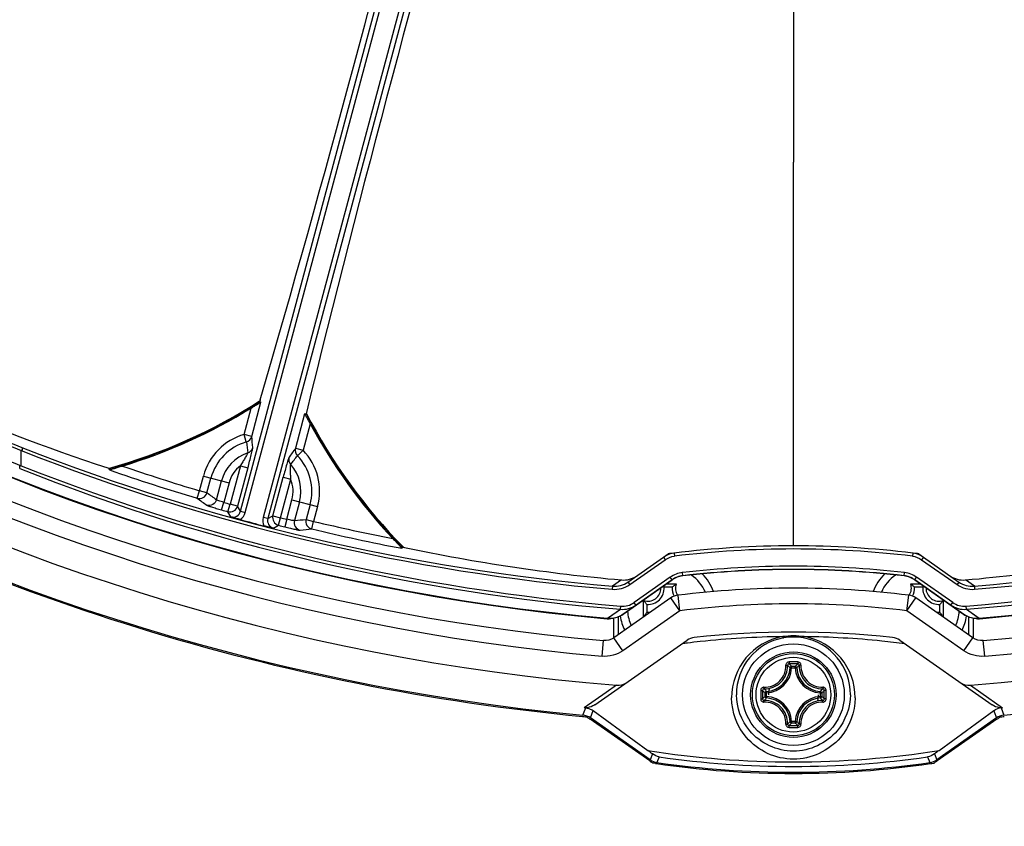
# Model space of a CAD drawing. Header units: millimetres. Extents: x 0 to 420, y 0 to 297.
# Tile 248 of 256: x 354 to 366, y 189 to 199. Entities that reach past the tile are written whole.
import ezdxf

# ---------------------------------------------------------------- set-up
doc = ezdxf.new("R2010")
doc.units = ezdxf.units.MM
doc.header["$LTSCALE"] = 23.1
doc.layers.get('0').update_dxf_attribs({"linetype": 'CONTINUOUS'})
doc.layers.add('02___PRT_ALL_AXES', color=7, linetype='CONTINUOUS')
doc.layers.add('AXES', color=7, linetype='CONTINUOUS')

msp = doc.modelspace()

# ---------------------------------------------------------------- linework, layer by layer
at = {"color": 7, "linetype": 'Continuous'}
for p, q in [((356.6683, 193.0845), (359.3559, 203.1147)), ((356.7281, 193.0685), (359.4156, 203.0987)), ((359.6458, 203.037), (356.9583, 193.0068)), ((359.7056, 203.021), (357.018, 192.9908)), ((363.731, 202.5439), (363.731, 197.5434)), ((356.8121, 194.0392), (356.9292, 194.4763)), ((356.9203, 194.5059), (356.9151, 194.4866)), ((356.9151, 194.4866), (356.9292, 194.4763)), ((356.7155, 194.0651), (356.8059, 194.4024)), ((357.488, 194.3266), (357.3709, 193.8895)), ((357.488, 194.3266), (357.5053, 194.3285)), ((357.5105, 194.3478), (357.5053, 194.3285)), ((357.5578, 194.201), (357.4674, 193.8636)), ((356.8121, 194.0392), (356.7155, 194.0651)), ((356.743, 193.9693), (356.7155, 194.0651)), ((353.8661, 193.6667), (353.8661, 193.8615)), ((357.3709, 193.8895), (357.4674, 193.8636)), ((357.3957, 193.7944), (357.4674, 193.8636)), ((354.9954, 193.6126), (354.996, 193.6296)), ((356.6665, 193.6667), (356.5348, 193.1752)), ((356.7631, 193.6408), (356.6314, 193.1493)), ((356.6665, 193.6667), (356.7631, 193.6408)), ((356.1444, 193.3465), (356.1949, 193.5349)), ((356.1949, 193.5349), (356.5219, 193.4473)), ((356.2406, 193.3207), (356.2911, 193.5091)), ((356.3613, 193.2328), (356.4257, 193.4731)), ((356.5219, 193.4473), (356.455, 193.1978)), ((357.0824, 193.0285), (357.2141, 193.52)), ((357.1789, 193.0026), (357.3106, 193.4941)), ((357.2141, 193.52), (357.3106, 193.4941)), ((356.1158, 193.2508), (356.1444, 193.3465)), ((356.2406, 193.3207), (356.1444, 193.3465)), ((356.4277, 193.1017), (356.455, 193.1978)), ((356.5078, 193.079), (356.5348, 193.1752)), ((356.6314, 193.1493), (356.5348, 193.1752)), ((357.2593, 192.9823), (357.3262, 193.2318)), ((357.3262, 193.2318), (357.6532, 193.1442)), ((357.4224, 193.206), (357.358, 192.9658)), ((356.5449, 193.0141), (356.5078, 193.079)), ((356.6683, 193.0845), (356.6314, 193.1493)), ((356.6683, 193.0845), (356.7281, 193.0685)), ((357.557, 193.17), (357.5065, 192.9815)), ((357.6532, 193.1442), (357.6027, 192.9558)), ((357.018, 192.9908), (356.9583, 193.0068)), ((357.018, 192.9908), (357.0824, 193.0285)), ((357.0824, 193.0285), (357.1789, 193.0026)), ((357.1543, 192.9057), (357.1789, 193.0026)), ((357.2593, 192.9823), (357.235, 192.8853)), ((357.5065, 192.9815), (357.6027, 192.9558)), ((357.5796, 192.8585), (357.6027, 192.9558)), ((357.0897, 192.8681), (357.1543, 192.9057)), ((358.7388, 192.6267), (358.7308, 192.6117)), ((362.2058, 192.5507), (362.2111, 192.511)), ((365.2562, 192.5507), (365.2509, 192.511)), ((361.6173, 192.1817), (362.07, 192.4987)), ((361.641, 192.149), (362.0935, 192.4659)), ((362.07, 192.4987), (362.0935, 192.4659)), ((365.392, 192.4987), (365.3685, 192.4659)), ((365.3685, 192.4659), (365.821, 192.149)), ((365.392, 192.4987), (365.8447, 192.1817)), ((362.3179, 192.262), (362.3138, 192.3017)), ((365.1441, 192.262), (365.1482, 192.3017)), ((361.5335, 192.2078), (361.4187, 192.1283)), ((362.1816, 192.2078), (361.5523, 191.7671)), ((361.5565, 191.7729), (362.1803, 192.2097)), ((361.6173, 192.1817), (361.641, 192.149)), ((362.1579, 192.2425), (361.6966, 191.9193)), ((362.1803, 192.2097), (362.1579, 192.2425)), ((362.1816, 192.2078), (362.1803, 192.2097)), ((362.3182, 192.2596), (362.3179, 192.262)), ((365.1438, 192.2596), (365.1441, 192.262)), ((365.2803, 192.2078), (365.2817, 192.2097)), ((365.9097, 191.7671), (365.2803, 192.2078)), ((365.2817, 192.2097), (365.3041, 192.2425)), ((365.2817, 192.2097), (365.9055, 191.7729)), ((365.7654, 191.9193), (365.3041, 192.2425)), ((365.8447, 192.1817), (365.821, 192.149)), ((366.0433, 192.1283), (365.9284, 192.2078)), ((361.4187, 192.1283), (361.416, 192.0885)), ((362.1825, 192.1146), (362.0794, 192.1146)), ((362.1089, 192.1568), (362.2332, 192.1568)), ((365.2288, 192.1568), (365.3531, 192.1568)), ((365.3825, 192.1146), (365.2794, 192.1146)), ((366.0433, 192.1283), (366.046, 192.0885)), ((362.1664, 191.9783), (361.4386, 191.4687)), ((361.7188, 191.8866), (361.6966, 191.9193)), ((361.8176, 191.7412), (361.8176, 191.9456)), ((362.2812, 191.8144), (362.1664, 191.9783)), ((362.2571, 192.0091), (362.2567, 192.0129)), ((362.2812, 191.8144), (362.2571, 192.0091)), ((365.1808, 191.8144), (365.2053, 192.0129)), ((365.1808, 191.8144), (365.2955, 191.9783)), ((366.0234, 191.4687), (365.2955, 191.9783)), ((365.6444, 191.9456), (365.6444, 191.7412)), ((365.7431, 191.8866), (365.7654, 191.9193)), ((361.3578, 191.7197), (361.522, 191.8333)), ((361.3829, 191.737), (361.522, 191.8333)), ((361.522, 191.8333), (361.526, 191.8732)), ((362.2812, 191.8144), (361.5533, 191.3048)), ((361.8597, 191.8949), (361.8597, 191.7919)), ((365.9086, 191.3048), (365.1808, 191.8144)), ((365.6022, 191.7919), (365.6022, 191.8949)), ((365.94, 191.8333), (365.9359, 191.8732)), ((365.94, 191.8333), (366.079, 191.7371)), ((365.94, 191.8333), (366.1042, 191.7197)), ((361.3522, 191.7135), (361.3528, 191.7201)), ((361.431, 191.7169), (361.431, 191.4687)), ((361.491, 191.7342), (361.491, 191.5053)), ((361.5523, 191.7671), (361.5509, 191.769)), ((365.9097, 191.7671), (365.9111, 191.769)), ((365.971, 191.5053), (365.971, 191.7342)), ((366.031, 191.4687), (366.031, 191.7169)), ((366.079, 191.7371), (366.1042, 191.7197)), ((366.1098, 191.7135), (366.1092, 191.7201)), ((361.1944, 190.614), (362.3719, 191.4385)), ((361.2879, 191.2339), (361.3056, 191.433)), ((361.5533, 191.3048), (361.4386, 191.4687)), ((365.0901, 191.4385), (366.2675, 190.614)), ((365.9086, 191.3048), (366.0234, 191.4687)), ((366.1741, 191.2339), (366.1564, 191.433)), ((363.7085, 191.0854), (363.6887, 191.0865)), ((363.7085, 191.1053), (363.7535, 191.1053)), ((363.7085, 191.0854), (363.7085, 191.1053)), ((363.7085, 191.0854), (363.7535, 191.0854)), ((363.7535, 191.0854), (363.7535, 191.1053)), ((363.7535, 191.0854), (363.7733, 191.0865)), ((361.4708, 190.8638), (361.3401, 190.773)), ((363.389, 190.7659), (363.3879, 190.7857)), ((364.073, 190.7659), (364.074, 190.7857)), ((365.9911, 190.8638), (366.1242, 190.7713)), ((361.3401, 190.773), (361.0584, 190.5772)), ((363.389, 190.7659), (363.3691, 190.7659)), ((363.3691, 190.7209), (363.3691, 190.7659)), ((363.389, 190.7209), (363.3691, 190.7209)), ((363.389, 190.7209), (363.3879, 190.7011)), ((363.389, 190.7209), (363.389, 190.7659)), ((364.073, 190.7659), (364.0929, 190.7659)), ((364.073, 190.7659), (364.073, 190.7209)), ((364.073, 190.7209), (364.0929, 190.7209)), ((364.073, 190.7209), (364.074, 190.7011)), ((364.0929, 190.7659), (364.0929, 190.7209)), ((366.1242, 190.7713), (366.4036, 190.5772)), ((361.0774, 190.5754), (361.0584, 190.5772)), ((361.0593, 190.526), (361.0774, 190.5754)), ((361.1386, 190.4456), (361.1729, 190.5392)), ((361.1729, 190.5392), (361.871, 190.0311)), ((365.591, 190.0311), (366.289, 190.5392)), ((366.289, 190.5392), (366.2944, 190.5246)), ((366.3846, 190.5754), (366.4193, 190.4809)), ((361.0427, 190.4809), (361.0593, 190.526)), ((361.0762, 190.4609), (361.0898, 190.461)), ((361.8955, 189.8968), (361.133, 190.4307)), ((361.9012, 189.9116), (361.1386, 190.4456)), ((366.3234, 190.4456), (365.5608, 189.9116)), ((366.329, 190.4307), (365.5665, 189.8968)), ((366.2944, 190.5246), (366.3234, 190.4456)), ((366.3619, 190.4521), (366.3722, 190.461)), ((363.7085, 190.4014), (363.6887, 190.4003)), ((363.7535, 190.4014), (363.7085, 190.4014)), ((363.7085, 190.4014), (363.7085, 190.3815)), ((363.7535, 190.3815), (363.7085, 190.3815)), ((363.7535, 190.4014), (363.7733, 190.4003)), ((363.7535, 190.4014), (363.7535, 190.3815)), ((361.931, 189.9868), (361.9012, 189.9116)), ((362.0164, 189.9494), (361.9877, 189.8774)), ((365.4456, 189.9494), (365.4742, 189.8774)), ((365.5309, 189.9868), (365.5608, 189.9116)), ((361.925, 189.8775), (361.9344, 189.8696)), ((365.5152, 189.8689), (365.5276, 189.8696))]:
    msp.add_line(p, q, dxfattribs=at)
for radius in [0.65, 0.5463, 0.5462, 0.5241, 0.4768]:
    msp.add_circle((363.731, 190.7434), radius, dxfattribs=at)
for centre, radius, start, end in [((363.731, 218.7434), 27.1344, 215.02937, 264.97063), ((363.731, 218.7434), 27.1277, 215.0188, 264.9812), ((363.731, 218.7434), 27.1277, 275.0188, 324.9812), ((363.731, 218.7434), 27.1344, 275.02937, 324.97063), ((363.731, 218.7434), 27.4179, 215.07501, 264.92499), ((147.1859, 255.5721), 218.4436, 343.76657, 346.084123), ((363.731, 218.7434), 27.4179, 275.07501, 324.92499), ((363.731, 218.7434), 27.6178, 215.07501, 264.92499), ((569.6789, 142.3654), 218.4436, 163.915877, 166.23343), ((363.731, 218.7434), 27.6178, 275.07501, 324.92499), ((363.731, 218.7434), 27.971, 214.63474, 265.36526), ((363.731, 218.7434), 27.971, 274.63474, 325.36526), ((363.731, 218.7434), 28.3901, 215.43355, 264.56645), ((363.731, 218.7434), 28.3901, 275.43355, 324.56645), ((363.731, 215.5434), 32.8, 209.97295, 330.02705), ((363.731, 215.5434), 32.8633, 210.13171, 329.86829), ((362.5271, 216.6467), 24.2174, 239.98638, 251.82602), ((363.731, 215.5434), 34.8, 215.22771, 324.77229), ((363.731, 215.5434), 35, 215.2002, 324.7998), ((363.731, 215.5434), 35.04, 215.29282, 324.70718), ((353.131, 200.3837), 7, 285.32322, 302.77508), ((353.131, 200.3837), 7.0068, 285.43644, 302.6882), ((353.131, 200.3837), 7.02, 286.77802, 301.56692), ((363.731, 197.5434), 7.0068, 207.3118, 224.56356), ((363.731, 197.5434), 7, 207.22492, 224.67678), ((363.0383, 217.2446), 25.1177, 246.55324, 248.58209), ((363.0098, 217.087), 24.9218, 246.46927, 248.50403), ((363.731, 197.5434), 7.02, 208.43308, 223.22198), ((356.9241, 193.3396), 0.7549, 106.03536, 165), ((364.6121, 220.8916), 29.269, 246.71935, 248.46014), ((356.9241, 193.3396), 0.6553, 106.03536, 165), ((356.7157, 194.0654), 0.0999, 285.90499, 344.79401), ((372.9125, 195.9574), 16.2912, 187.00931, 187.50671), ((316.5165, 190.0139), 40.4961, 5.50336, 5.70457), ((363.7293, 218.9009), 26.912, 248.50024, 265.06899), ((363.7291, 218.9174), 26.8885, 248.50716, 265.07083), ((356.9241, 193.3396), 0.5159, 108.43263, 165), ((356.7296, 193.9239), 0.0999, 288.28337, 344.79585), ((390.2735, 170.2426), 40.5186, 144.29549, 144.49659), ((357.4674, 193.864), 0.0999, 165.20599, 224.09501), ((356.9241, 193.3396), 0.7549, 345, 43.96464), ((363.7329, 218.9174), 26.8885, 274.92918, 291.49283), ((363.7327, 218.9009), 26.912, 274.93102, 291.49975), ((357.3846, 193.7483), 0.0999, 165.20415, 221.71663), ((344.3889, 203.5991), 16.2883, 322.49325, 322.99074), ((356.9241, 193.3396), 0.5159, 345, 41.56737), ((356.9241, 193.3396), 0.6553, 345, 43.96464), ((363.7329, 218.5693), 26.8272, 248.37934, 265.27277), ((363.7331, 218.5529), 26.7709, 248.37238, 265.27099), ((363.731, 218.7434), 26.5895, 250.77041, 250.82144), ((363.731, 218.7434), 26.6058, 250.83234, 253.36799), ((363.731, 218.7434), 26.5058, 251.12768, 253.36799), ((356.9241, 193.3396), 0.4163, 128.21049, 165), ((363.7289, 218.5529), 26.7709, 274.729, 291.62763), ((363.7291, 218.5693), 26.8272, 274.72722, 291.62067), ((356.9241, 193.3396), 0.4163, 345, 21.78952), ((375.1504, 219.1592), 32.0189, 233.80167, 234.06882), ((375.0595, 219.2002), 32.1285, 233.86962, 234.13675), ((363.731, 218.7434), 26.5616, 254.1019, 254.28078), ((363.731, 218.7434), 26.6615, 254.1019, 254.28078), ((356.5347, 193.1754), 0.1001, 254.35687, 344.92404), ((356.5718, 193.1103), 0.0998, 254.33349, 345.06158), ((356.5718, 193.1104), 0.1618, 305.53972, 345.01278), ((363.731, 218.7434), 26.7158, 254.66537, 255.33463), ((357.1144, 192.9649), 0.0998, 164.93839, 255.66655), ((357.1791, 193.0027), 0.1001, 165.07596, 255.64313), ((363.731, 218.7434), 26.5616, 255.71922, 255.8981), ((354.0494, 224.8132), 32.0189, 275.93118, 276.19833), ((363.731, 218.7434), 26.5058, 256.63201, 258.87232), ((363.731, 218.7434), 26.6615, 255.71922, 255.8981), ((354.1486, 224.8033), 32.1285, 275.86325, 276.13038), ((363.731, 218.7434), 26.6058, 256.63201, 259.16766), ((363.731, 218.7434), 26.5895, 259.17856, 259.22959), ((363.721, 216.3059), 24.1972, 258.17426, 264.81336), ((362.2421, 192.253), 0.3, 96.9527, 125), ((363.731, 180.0434), 12.6, 83.0473, 96.9527), ((363.731, 180.0493), 12.5541, 83.04634, 96.95366), ((365.2199, 192.253), 0.3, 55, 83.0473), ((363.7451, 216.2783), 24.1693, 275.1828, 281.82958), ((362.3532, 191.9606), 0.3433, 96.59914, 96.95428), ((363.731, 180.0494), 12.334, 83.40196, 96.59804), ((363.731, 180.0434), 12.3, 83.403, 96.597), ((363.731, 180.0434), 12.2976, 83.403, 96.597), ((365.1083, 191.9572), 0.3468, 83.05915, 83.40093), ((361.4445, 192.4285), 0.3013, 265.09156, 305.00356), ((362.3524, 191.9639), 0.3, 96.597, 125), ((362.3524, 191.9639), 0.2976, 96.597, 125), ((362.131, 191.8434), 0.52, 23.53489, 55.20689), ((362.131, 191.8434), 0.62, 20.45931, 45.28341), ((365.331, 191.8434), 0.62, 134.71659, 159.5295), ((365.331, 191.8434), 0.52, 124.79311, 156.48223), ((365.1096, 191.9639), 0.2976, 55, 83.403), ((365.1096, 191.9639), 0.3, 55, 83.403), ((366.0175, 192.4285), 0.3013, 234.99641, 274.90847), ((361.4453, 192.4283), 0.341, 265.07538, 305.0131), ((361.871, 192.1034), 0.1666, 251.30248, 1.14856), ((361.871, 192.1034), 0.2088, 266.91266, 3.08734), ((361.6989, 191.7131), 0.5532, 46.5354, 48.40614), ((362.391, 192.1034), 0.2088, 176.91266, 209.37871), ((362.4807, 191.8119), 0.4245, 125.66015, 127.32006), ((362.391, 192.1034), 0.1666, 161.30248, 213.24683), ((363.731, 180.0434), 12.06, 82.97829, 97.02171), ((365.071, 192.1034), 0.1666, 326.75317, 18.69752), ((364.9813, 191.8119), 0.4245, 52.67995, 54.33985), ((365.071, 192.1034), 0.2088, 330.62125, 3.08734), ((365.591, 192.1034), 0.2088, 176.91266, 273.08734), ((365.7631, 191.7131), 0.5532, 131.59386, 133.4646), ((365.591, 192.1034), 0.1666, 178.85144, 288.69752), ((366.0167, 192.4283), 0.341, 234.98688, 274.92464), ((361.5474, 192.1322), 0.2599, 265.27888, 305.01562), ((362.1625, 192.1931), 0.4245, 215.66015, 217.31997), ((362.2812, 191.8144), 0.2, 97.02171, 125), ((365.1808, 191.8144), 0.2, 55, 82.97829), ((365.2995, 192.1931), 0.4245, 322.68004, 324.33985), ((365.9146, 192.1322), 0.2599, 234.98438, 274.72112), ((361.5468, 192.1323), 0.3, 265.27345, 305.00397), ((362.131, 191.8434), 0.52, 183.78916, 205.01269), ((361.871, 191.5834), 0.2088, 82.57255, 93.08734), ((363.731, 180.0434), 11.86, 82.97829, 97.02171), ((365.591, 191.5834), 0.2088, 86.91266, 97.42745), ((365.9152, 192.1323), 0.3, 234.99603, 274.72655), ((365.331, 191.8434), 0.52, 334.98731, 356.21084), ((361.3788, 192.0152), 0.3029, 264.9706, 265.96981), ((361.3788, 192.0149), 0.3026, 265.96984, 269.93509), ((361.384, 192.0189), 0.3004, 264.98564, 270.01316), ((362.131, 191.8434), 0.62, 188.93605, 206.63865), ((361.3787, 192.0151), 0.3027, 299.98558, 304.99641), ((361.3839, 192.0193), 0.3008, 299.97435, 304.99572), ((362.1625, 191.4937), 0.4245, 142.68004, 144.33985), ((365.2995, 191.4937), 0.4245, 35.66015, 37.31997), ((365.331, 191.8434), 0.62, 333.36134, 351.06365), ((366.078, 192.0193), 0.3008, 235.00429, 240.02746), ((366.0834, 192.0151), 0.3028, 235.00021, 239.96284), ((366.0779, 192.0189), 0.3004, 269.98018, 275.01435), ((366.0832, 192.0151), 0.3027, 270.01502, 274.02384), ((366.0833, 192.014), 0.3017, 274.02549, 275.0292), ((363.731, 180.0434), 11.5, 83.67765, 96.32235), ((362.4866, 191.2747), 0.2, 96.32235, 125), ((363.7322, 180.3113), 11.1736, 96.12032, 96.97177), ((363.7314, 180.3177), 11.1672, 90.70303, 96.11929), ((363.7301, 190.7075), 0.7882, 99.91893, 180.47673), ((363.7311, 190.7503), 0.728, 99.98631, 180.54423), ((363.731, 190.4868), 1.0065, 82.19705, 97.80327), ((363.731, 190.7449), 0.7333, 80.09476, 99.90562), ((363.7309, 190.7503), 0.728, 359.45461, 80.01523), ((363.7307, 180.3188), 11.166, 84.18967, 89.29731), ((363.7319, 190.7076), 0.7882, 359.52232, 80.0824), ((363.7303, 180.316), 11.1689, 83.42394, 84.18892), ((364.9754, 191.2747), 0.2, 55, 83.67765), ((363.731, 180.3214), 11.1635, 96.97179, 97.32364), ((363.7309, 180.3211), 11.1637, 82.67603, 83.42403), ((363.371, 191.1034), 0.3181, 273.05427, 356.94573), ((363.371, 191.1034), 0.338, 273.05389, 356.94611), ((363.0991, 190.4932), 0.8364, 45.18034, 48.24843), ((363.7308, 169.3658), 21.7952, 89.8552, 90.14383), ((363.731, 169.5328), 21.6047, 89.85564, 90.14426), ((363.038, 190.47), 0.9237, 43.45723, 46.26664), ((364.4238, 190.4701), 0.9235, 133.73301, 136.54304), ((364.091, 191.1034), 0.338, 183.0539, 266.94611), ((364.3632, 190.4928), 0.8369, 131.7526, 134.8188), ((364.091, 191.1034), 0.3181, 183.05423, 266.94577), ((385.1082, 190.7436), 21.7948, 179.85609, 180.0004), ((384.9422, 190.7434), 21.6052, 179.85573, 180.14427), ((364.0044, 191.4363), 0.9236, 223.7333, 226.54278), ((363.9813, 191.3753), 0.8364, 221.7518, 224.81963), ((363.4805, 191.3756), 0.8368, 315.18111, 318.2477), ((363.4577, 191.4362), 0.9235, 313.45698, 316.26691), ((342.5198, 190.7434), 21.6052, 359.85573, 0.14427), ((342.3537, 190.7435), 21.7949, 359.99968, 0.14399), ((385.1083, 190.7433), 21.7949, 179.99968, 180.14399), ((364.0044, 190.0505), 0.9237, 133.45723, 136.26663), ((363.9812, 190.1115), 0.8364, 135.18034, 138.24844), ((363.371, 190.3834), 0.3181, 3.05427, 86.94573), ((363.371, 190.3834), 0.338, 3.0539, 86.94611), ((364.091, 190.3834), 0.338, 93.0539, 176.94611), ((364.091, 190.3834), 0.3181, 93.05423, 176.94573), ((363.4804, 190.1112), 0.8369, 41.7526, 44.8188), ((363.4577, 190.0506), 0.9235, 43.73301, 46.54304), ((342.3538, 190.7432), 21.7948, 359.85609, 0.0004), ((361.0584, 190.3815), 0.1949, 53.98379, 60.33628), ((366.403, 190.3821), 0.1941, 95.44163, 110.58817), ((363.731, 218.7434), 28.2928, 275.38173, 275.42042), ((361.0238, 190.2818), 0.2, 54.97949, 84.58696), ((366.4382, 190.2818), 0.2, 95.41304, 125.02051), ((363.0991, 190.9937), 0.8364, 311.75181, 314.81963), ((363.7308, 212.121), 21.7952, 269.85618, 270.1448), ((363.0381, 191.0168), 0.9236, 313.73329, 316.54278), ((363.731, 211.954), 21.6046, 269.85574, 270.14436), ((364.4239, 191.0168), 0.9237, 223.45723, 226.26663), ((364.3629, 190.9936), 0.8364, 225.18034, 228.24843), ((363.731, 201.8416), 11.956, 261.04993, 278.95007), ((362.016, 190.0754), 0.2, 234.97703, 261.88188), ((363.731, 201.8782), 12.0514, 261.82053, 278.17947), ((365.446, 190.0754), 0.2, 278.11812, 305.02297), ((361.9284, 189.6817), 0.188, 77.17719, 88.16681), ((363.731, 202.0634), 12.3255, 261.84105, 278.15895), ((363.731, 202.0634), 12.3101, 261.85891, 278.14109), ((365.6482, 189.7338), 0.1816, 120.3439, 131.61913)]:
    msp.add_arc(centre, radius, start, end, dxfattribs=at)
for points, knots in [([(356.8059, 194.4024), (356.8193, 194.4107), (356.8392, 194.4229), (356.8652, 194.4388), (356.8834, 194.4499), (356.8999, 194.4599), (356.9121, 194.4673), (356.9202, 194.4718), (356.9246, 194.4745), (356.9272, 194.4754), (356.9289, 194.4766), (356.9292, 194.4763)], [0, 0, 0, 0, 0.3281865, 0.4864115, 0.6364771, 0.7731718, 0.8881788, 0.9337259, 0.9687587, 0.9912576, 1, 1, 1, 1]), ([(357.488, 194.3266), (357.4884, 194.3266), (357.4892, 194.3248), (357.491, 194.3227), (357.4935, 194.3182), (357.4982, 194.3102), (357.5052, 194.2977), (357.5144, 194.2808), (357.5246, 194.2621), (357.5392, 194.2353), (357.5503, 194.2148), (357.5578, 194.201)], [0, 0, 0, 0, 0.0087421, 0.0312408, 0.0662731, 0.1118196, 0.2268265, 0.3635216, 0.5135875, 0.6718129, 1, 1, 1, 1]), ([(353.8775, 193.8986), (353.8777, 193.8947), (353.8782, 193.8868), (353.8778, 193.8762), (353.8819, 193.8692), (353.8808, 193.8621), (353.8732, 193.8613), (353.8687, 193.8612), (353.8661, 193.8615)], [0, 0, 0, 0, 0.2356968, 0.4779109, 0.6145015, 0.7128581, 0.8427563, 1, 1, 1, 1]), ([(356.7609, 193.829), (356.7608, 193.8263), (356.756, 193.8186), (356.7494, 193.804), (356.7382, 193.7845), (356.7206, 193.7542), (356.6962, 193.7148), (356.6764, 193.6829), (356.6665, 193.6667)], [0, 0, 0, 0, 0.0438114, 0.1372903, 0.2609653, 0.4003009, 0.6970775, 1, 1, 1, 1]), ([(356.7631, 193.6408), (356.7707, 193.6691), (356.7852, 193.724), (356.8023, 193.7905), (356.8138, 193.838), (356.8204, 193.8655), (356.8239, 193.8846), (356.8263, 193.8945), (356.826, 193.8977)], [0, 0, 0, 0, 0.3324984, 0.6437036, 0.7779401, 0.8875042, 0.9638414, 1, 1, 1, 1]), ([(357.2881, 193.7738), (357.2862, 193.7713), (357.2833, 193.7615), (357.2768, 193.7432), (357.2687, 193.7161), (357.2549, 193.6692), (357.2365, 193.6031), (357.2217, 193.5483), (357.2141, 193.52)], [0, 0, 0, 0, 0.0361588, 0.1124978, 0.2220637, 0.3563021, 0.667505, 1, 1, 1, 1]), ([(357.3106, 193.4941), (357.3102, 193.5131), (357.309, 193.5506), (357.3076, 193.5969), (357.3075, 193.6319), (357.3075, 193.6544), (357.3091, 193.6704), (357.3088, 193.6794), (357.3101, 193.6819)], [0, 0, 0, 0, 0.3028277, 0.5995932, 0.7389288, 0.8626434, 0.9561667, 1, 1, 1, 1]), ([(353.8482, 193.6295), (353.8485, 193.6335), (353.8488, 193.6394), (353.8507, 193.6472), (353.8503, 193.6536), (353.8479, 193.6593), (353.8504, 193.6662), (353.8583, 193.6669), (353.8633, 193.667), (353.8661, 193.6667)], [0, 0, 0, 0, 0.2299158, 0.3431694, 0.4658537, 0.594685, 0.6953771, 0.8354043, 1, 1, 1, 1]), ([(354.9954, 193.6126), (354.9954, 193.6132), (354.9983, 193.6136), (355.0016, 193.6155), (355.0084, 193.6174), (355.0197, 193.6211), (355.0366, 193.6262), (355.0586, 193.6329), (355.0823, 193.6399), (355.1154, 193.6499), (355.1405, 193.6574), (355.1574, 193.6625)], [0, 0, 0, 0, 0.0102124, 0.0371236, 0.0777065, 0.1285423, 0.2504112, 0.3884841, 0.5356166, 0.6879909, 1, 1, 1, 1]), ([(356.1158, 193.2508), (356.1406, 193.2434), (356.1986, 193.2494), (356.2338, 193.2957), (356.2406, 193.3207)], [0, 0, 0, 0, 0.4994068, 1, 1, 1, 1]), ([(356.3613, 193.2328), (356.3546, 193.2079), (356.3195, 193.1617), (356.2617, 193.1555), (356.237, 193.1627)], [0, 0, 0, 0, 0.5005916, 1, 1, 1, 1]), ([(356.455, 193.1978), (356.4435, 193.2013), (356.422, 193.2082), (356.3933, 193.2178), (356.3744, 193.2264), (356.3634, 193.2301), (356.3613, 193.2328)], [0, 0, 0, 0, 0.3623405, 0.6754454, 0.8975327, 1, 1, 1, 1]), ([(356.237, 193.1627), (356.2388, 193.1614), (356.2452, 193.1589), (356.2652, 193.1511), (356.3037, 193.1388), (356.361, 193.1209), (356.4044, 193.1083), (356.4277, 193.1017)], [0, 0, 0, 0, 0.033935, 0.1007767, 0.323252, 0.6371751, 1, 1, 1, 1]), ([(356.6658, 192.9787), (356.6566, 192.9815), (356.6164, 192.9935), (356.5761, 193.0054), (356.5449, 193.0141)], [0, 0, 0, 0, 0.2282556, 1, 1, 1, 1]), ([(357.358, 192.9658), (357.3549, 192.9645), (357.3435, 192.9667), (357.3228, 192.9687), (357.2931, 192.9748), (357.2711, 192.9795), (357.2593, 192.9823)], [0, 0, 0, 0, 0.1024672, 0.3245545, 0.6376593, 1, 1, 1, 1]), ([(357.358, 192.9658), (357.3514, 192.9408), (357.3587, 192.8832), (357.4056, 192.849), (357.4306, 192.8429)], [0, 0, 0, 0, 0.5005916, 1, 1, 1, 1]), ([(357.5065, 192.9815), (357.4999, 192.9565), (357.5072, 192.8987), (357.5545, 192.8646), (357.5796, 192.8585)], [0, 0, 0, 0, 0.5005932, 1, 1, 1, 1]), ([(357.0897, 192.8681), (357.0785, 192.871), (357.0377, 192.8812), (356.9969, 192.8909), (356.9673, 192.8979)], [0, 0, 0, 0, 0.2758348, 1, 1, 1, 1]), ([(357.235, 192.8853), (357.2585, 192.8794), (357.3024, 192.8687), (357.3609, 192.8555), (357.4004, 192.847), (357.4216, 192.8437), (357.4284, 192.8426), (357.4306, 192.8429)], [0, 0, 0, 0, 0.3628249, 0.676748, 0.8992233, 0.966065, 1, 1, 1, 1]), ([(358.6155, 192.7359), (358.6276, 192.7231), (358.6455, 192.704), (358.6693, 192.6788), (358.6862, 192.6608), (358.7019, 192.6441), (358.7141, 192.6312), (358.722, 192.6223), (358.7269, 192.6173), (358.7288, 192.614), (358.7311, 192.6122), (358.7308, 192.6117)], [0, 0, 0, 0, 0.3120091, 0.4643834, 0.6115159, 0.7495888, 0.8714578, 0.9222935, 0.9628765, 0.9897876, 1, 1, 1, 1]), ([(361.5335, 192.2078), (361.5686, 192.2046), (361.6377, 192.2104), (361.7002, 192.2398), (361.7267, 192.2583)], [0, 0, 0, 0, 0.521297, 1, 1, 1, 1]), ([(365.7353, 192.2583), (365.7618, 192.2398), (365.8243, 192.2104), (365.8933, 192.2046), (365.9284, 192.2078)], [0, 0, 0, 0, 0.478703, 1, 1, 1, 1]), ([(362.1825, 192.1146), (362.1856, 192.1176), (362.1988, 192.1297), (362.2125, 192.1412), (362.2233, 192.1495)], [0, 0, 0, 0, 0.2394874, 1, 1, 1, 1]), ([(365.2794, 192.1146), (365.2763, 192.1176), (365.2632, 192.1297), (365.2495, 192.1412), (365.2387, 192.1495)], [0, 0, 0, 0, 0.2394874, 1, 1, 1, 1]), ([(361.8597, 191.8949), (361.8568, 191.8981), (361.8446, 191.9112), (361.8331, 191.9249), (361.8249, 191.9357)], [0, 0, 0, 0, 0.2394873, 1, 1, 1, 1]), ([(365.6022, 191.8949), (365.6052, 191.8981), (365.6173, 191.9112), (365.6288, 191.9249), (365.6371, 191.9357)], [0, 0, 0, 0, 0.2394873, 1, 1, 1, 1]), ([(361.8597, 191.7919), (361.8568, 191.7887), (361.8446, 191.7756), (361.8331, 191.7619), (361.8249, 191.7511)], [0, 0, 0, 0, 0.2394873, 1, 1, 1, 1]), ([(365.6022, 191.7919), (365.6052, 191.7887), (365.6173, 191.7756), (365.6288, 191.7619), (365.6371, 191.7511)], [0, 0, 0, 0, 0.2394873, 1, 1, 1, 1]), ([(363.5943, 191.484), (363.5959, 191.4796), (363.5963, 191.475), (363.6025, 191.4675), (363.603, 191.4716), (363.6032, 191.473)], [0, 0, 0, 0, 0.6647358, 0.8035796, 1, 1, 1, 1]), ([(363.8676, 191.484), (363.8661, 191.4796), (363.8657, 191.475), (363.8595, 191.4675), (363.8589, 191.4716), (363.8588, 191.473)], [0, 0, 0, 0, 0.664747, 0.8035992, 1, 1, 1, 1]), ([(363.3549, 190.839), (363.3915, 190.8379), (363.4663, 190.8509), (363.5612, 190.9132), (363.6235, 191.008), (363.6365, 191.0829), (363.6354, 191.1195)], [0, 0, 0, 0, 0.2490621, 0.4999559, 0.750899, 1, 1, 1, 1]), ([(363.3572, 190.8183), (363.3963, 190.8171), (363.4761, 190.8308), (363.5771, 190.8972), (363.6436, 190.9983), (363.6573, 191.0781), (363.6561, 191.1172)], [0, 0, 0, 0, 0.2491841, 0.4999557, 0.7507764, 1, 1, 1, 1]), ([(363.6761, 191.1609), (363.6707, 191.1609), (363.6598, 191.1587), (363.6461, 191.1494), (363.6371, 191.1357), (363.6352, 191.1248), (363.6354, 191.1195)], [0, 0, 0, 0, 0.2515271, 0.5024228, 0.7518739, 1, 1, 1, 1]), ([(363.6354, 191.1195), (363.6378, 191.1196), (363.6424, 191.1196), (363.6487, 191.1193), (363.653, 191.1185), (363.6556, 191.1178), (363.6561, 191.1172)], [0, 0, 0, 0, 0.3504993, 0.6582914, 0.8829311, 1, 1, 1, 1]), ([(363.6766, 191.1374), (363.6713, 191.1374), (363.6604, 191.1332), (363.6559, 191.1223), (363.6561, 191.1172)], [0, 0, 0, 0, 0.5044388, 1, 1, 1, 1]), ([(363.6761, 191.1609), (363.6761, 191.1582), (363.6761, 191.153), (363.6762, 191.146), (363.6764, 191.1409), (363.6764, 191.1382), (363.6766, 191.1374)], [0, 0, 0, 0, 0.3476934, 0.6630046, 0.893287, 1, 1, 1, 1]), ([(363.7085, 191.1053), (363.7036, 191.1052), (363.6935, 191.1012), (363.689, 191.0913), (363.6887, 191.0865)], [0, 0, 0, 0, 0.4999874, 1, 1, 1, 1]), ([(363.7859, 191.1609), (363.7859, 191.1582), (363.7859, 191.153), (363.7858, 191.146), (363.7856, 191.1409), (363.7856, 191.1382), (363.7854, 191.1374)], [0, 0, 0, 0, 0.3476769, 0.6629771, 0.8932622, 1, 1, 1, 1]), ([(363.8059, 191.1172), (363.806, 191.1223), (363.8016, 191.1332), (363.7907, 191.1374), (363.7854, 191.1374)], [0, 0, 0, 0, 0.4955608, 1, 1, 1, 1]), ([(363.8266, 191.1195), (363.8268, 191.1248), (363.8249, 191.1357), (363.8159, 191.1494), (363.8022, 191.1587), (363.7913, 191.1609), (363.7859, 191.1609)], [0, 0, 0, 0, 0.2481265, 0.4975816, 0.7484795, 1, 1, 1, 1]), ([(363.8059, 191.1172), (363.8047, 191.0781), (363.8184, 190.9983), (363.8848, 190.8973), (363.9859, 190.8308), (364.0657, 190.8171), (364.1047, 190.8183)], [0, 0, 0, 0, 0.2492078, 0.500002, 0.7507945, 1, 1, 1, 1]), ([(363.8266, 191.1195), (363.8242, 191.1196), (363.8196, 191.1196), (363.8133, 191.1193), (363.809, 191.1185), (363.8064, 191.1178), (363.8059, 191.1172)], [0, 0, 0, 0, 0.3505034, 0.658298, 0.8829349, 1, 1, 1, 1]), ([(363.8266, 191.1195), (363.8255, 191.0829), (363.8385, 191.008), (363.9008, 190.9132), (363.9956, 190.8509), (364.0705, 190.8379), (364.1071, 190.839)], [0, 0, 0, 0, 0.2490858, 0.5000023, 0.750917, 1, 1, 1, 1]), ([(363.3549, 190.839), (363.3496, 190.8392), (363.3387, 190.8373), (363.325, 190.8283), (363.3157, 190.8146), (363.3135, 190.8037), (363.3135, 190.7983)], [0, 0, 0, 0, 0.2481272, 0.4975826, 0.7484809, 1, 1, 1, 1]), ([(363.3135, 190.7983), (363.3162, 190.7983), (363.3214, 190.7982), (363.3284, 190.7982), (363.3335, 190.798), (363.3362, 190.798), (363.337, 190.7978)], [0, 0, 0, 0, 0.3477044, 0.6630209, 0.8933034, 1, 1, 1, 1]), ([(363.3572, 190.8183), (363.3521, 190.8185), (363.3411, 190.814), (363.337, 190.8031), (363.337, 190.7978)], [0, 0, 0, 0, 0.4955609, 1, 1, 1, 1]), ([(363.3549, 190.839), (363.3548, 190.8366), (363.3548, 190.832), (363.3551, 190.8257), (363.3559, 190.8214), (363.3566, 190.8188), (363.3572, 190.8183)], [0, 0, 0, 0, 0.3505034, 0.6582979, 0.882935, 1, 1, 1, 1]), ([(363.3879, 190.7857), (363.3831, 190.7854), (363.3732, 190.7809), (363.3692, 190.7708), (363.3691, 190.7659)], [0, 0, 0, 0, 0.5000126, 1, 1, 1, 1]), ([(364.0929, 190.7659), (364.0928, 190.7708), (364.0888, 190.7809), (364.0789, 190.7854), (364.074, 190.7857)], [0, 0, 0, 0, 0.4999874, 1, 1, 1, 1]), ([(364.1071, 190.839), (364.1072, 190.8366), (364.1072, 190.832), (364.1069, 190.8257), (364.1061, 190.8214), (364.1054, 190.8188), (364.1047, 190.8183)], [0, 0, 0, 0, 0.3504958, 0.6582862, 0.8829261, 1, 1, 1, 1]), ([(364.125, 190.7978), (364.125, 190.8031), (364.1208, 190.814), (364.1099, 190.8185), (364.1047, 190.8183)], [0, 0, 0, 0, 0.5044388, 1, 1, 1, 1]), ([(364.1485, 190.7983), (364.1485, 190.8037), (364.1463, 190.8146), (364.137, 190.8283), (364.1233, 190.8373), (364.1124, 190.8392), (364.1071, 190.839)], [0, 0, 0, 0, 0.2515248, 0.5024214, 0.7518736, 1, 1, 1, 1]), ([(364.1485, 190.7983), (364.1458, 190.7983), (364.1406, 190.7983), (364.1336, 190.7982), (364.1285, 190.798), (364.1258, 190.798), (364.125, 190.7978)], [0, 0, 0, 0, 0.3476943, 0.6630035, 0.8932871, 1, 1, 1, 1]), ([(364.5201, 190.701), (364.5185, 190.5211), (364.3685, 190.1093), (363.7305, 189.8154), (363.0932, 190.1098), (362.9435, 190.5214), (362.9419, 190.701)], [0, 0, 0, 0, 0.2248762, 0.5001917, 0.7754194, 1, 1, 1, 1]), ([(364.4589, 190.7434), (364.4573, 190.5795), (364.3214, 190.1999), (363.7306, 189.9233), (363.1403, 190.2004), (363.0047, 190.5797), (363.0031, 190.7434)], [0, 0, 0, 0, 0.2221501, 0.5001848, 0.7781249, 1, 1, 1, 1]), ([(363.3135, 190.6885), (363.3162, 190.6885), (363.3214, 190.6885), (363.3284, 190.6886), (363.3335, 190.6888), (363.3362, 190.6888), (363.337, 190.689)], [0, 0, 0, 0, 0.3476943, 0.6630035, 0.8932871, 1, 1, 1, 1]), ([(363.3135, 190.6885), (363.3135, 190.6831), (363.3157, 190.6722), (363.325, 190.6585), (363.3387, 190.6495), (363.3496, 190.6476), (363.3549, 190.6478)], [0, 0, 0, 0, 0.2515248, 0.5024214, 0.7518736, 1, 1, 1, 1]), ([(363.337, 190.689), (363.337, 190.6837), (363.3411, 190.6728), (363.3521, 190.6683), (363.3572, 190.6685)], [0, 0, 0, 0, 0.5044388, 1, 1, 1, 1]), ([(363.3549, 190.6478), (363.3548, 190.6502), (363.3548, 190.6548), (363.3551, 190.6611), (363.3559, 190.6654), (363.3566, 190.668), (363.3572, 190.6685)], [0, 0, 0, 0, 0.3504958, 0.6582862, 0.8829261, 1, 1, 1, 1]), ([(363.6561, 190.3696), (363.6573, 190.4087), (363.6436, 190.4885), (363.5771, 190.5895), (363.4761, 190.656), (363.3963, 190.6697), (363.3572, 190.6685)], [0, 0, 0, 0, 0.2492078, 0.500002, 0.7507945, 1, 1, 1, 1]), ([(363.3691, 190.7209), (363.3692, 190.716), (363.3732, 190.7059), (363.3831, 190.7014), (363.3879, 190.7011)], [0, 0, 0, 0, 0.4999874, 1, 1, 1, 1]), ([(364.1047, 190.6685), (364.0657, 190.6697), (363.9859, 190.656), (363.8849, 190.5896), (363.8184, 190.4885), (363.8047, 190.4087), (363.8059, 190.3696)], [0, 0, 0, 0, 0.249184, 0.4999557, 0.7507764, 1, 1, 1, 1]), ([(364.1047, 190.6685), (364.1099, 190.6683), (364.1208, 190.6728), (364.125, 190.6837), (364.125, 190.689)], [0, 0, 0, 0, 0.4955608, 1, 1, 1, 1]), ([(364.1071, 190.6478), (364.1072, 190.6502), (364.1072, 190.6548), (364.1069, 190.6611), (364.1061, 190.6654), (364.1054, 190.668), (364.1047, 190.6685)], [0, 0, 0, 0, 0.3505031, 0.6582976, 0.8829347, 1, 1, 1, 1]), ([(364.1071, 190.6478), (364.1124, 190.6476), (364.1233, 190.6495), (364.137, 190.6585), (364.1463, 190.6722), (364.1485, 190.6831), (364.1485, 190.6885)], [0, 0, 0, 0, 0.2481301, 0.4975847, 0.7484819, 1, 1, 1, 1]), ([(364.1485, 190.6885), (364.1458, 190.6885), (364.1406, 190.6885), (364.1336, 190.6886), (364.1285, 190.6888), (364.1258, 190.6888), (364.125, 190.689)], [0, 0, 0, 0, 0.3476995, 0.6630127, 0.8932955, 1, 1, 1, 1]), ([(361.1944, 190.614), (361.1864, 190.6084), (361.1506, 190.5868), (361.108, 190.5758), (361.076, 190.5757)], [0, 0, 0, 0, 0.2341872, 1, 1, 1, 1]), ([(363.6354, 190.3673), (363.6365, 190.4039), (363.6235, 190.4788), (363.5612, 190.5736), (363.4664, 190.6359), (363.3915, 190.6489), (363.3549, 190.6478)], [0, 0, 0, 0, 0.2490858, 0.5000023, 0.750917, 1, 1, 1, 1]), ([(364.1071, 190.6478), (364.0705, 190.6489), (363.9956, 190.6359), (363.9008, 190.5736), (363.8385, 190.4788), (363.8255, 190.4039), (363.8266, 190.3673)], [0, 0, 0, 0, 0.2490615, 0.4999556, 0.7508989, 1, 1, 1, 1]), ([(366.4036, 190.5772), (366.3909, 190.5759), (366.3431, 190.5761), (366.2961, 190.5941), (366.2675, 190.614)], [0, 0, 0, 0, 0.2683077, 1, 1, 1, 1]), ([(361.122, 190.4375), (361.1239, 190.4364), (361.1276, 190.4343), (361.1313, 190.4319), (361.133, 190.4307)], [0, 0, 0, 0, 0.5002705, 1, 1, 1, 1]), ([(366.4119, 190.464), (366.414, 190.4644), (366.4182, 190.4652), (366.4225, 190.4657), (366.4246, 190.4659)], [0, 0, 0, 0, 0.5002741, 1, 1, 1, 1]), ([(363.6354, 190.3673), (363.6352, 190.362), (363.6371, 190.3511), (363.6461, 190.3374), (363.6598, 190.3281), (363.6707, 190.3259), (363.6761, 190.3259)], [0, 0, 0, 0, 0.2481261, 0.4975808, 0.7484784, 1, 1, 1, 1]), ([(363.6354, 190.3673), (363.6378, 190.3672), (363.6424, 190.3672), (363.6487, 190.3675), (363.653, 190.3683), (363.6556, 190.369), (363.6561, 190.3696)], [0, 0, 0, 0, 0.3505034, 0.658298, 0.8829349, 1, 1, 1, 1]), ([(363.6561, 190.3696), (363.6559, 190.3645), (363.6604, 190.3536), (363.6713, 190.3494), (363.6766, 190.3494)], [0, 0, 0, 0, 0.4955608, 1, 1, 1, 1]), ([(363.6761, 190.3259), (363.6761, 190.3286), (363.6761, 190.3338), (363.6761, 190.3408), (363.6764, 190.3459), (363.6764, 190.3486), (363.6766, 190.3494)], [0, 0, 0, 0, 0.3476769, 0.6629771, 0.8932622, 1, 1, 1, 1]), ([(363.7854, 190.3494), (363.7907, 190.3494), (363.8016, 190.3536), (363.806, 190.3645), (363.8059, 190.3696)], [0, 0, 0, 0, 0.5044388, 1, 1, 1, 1]), ([(363.7859, 190.3259), (363.7859, 190.3286), (363.7859, 190.3338), (363.7858, 190.3408), (363.7856, 190.3459), (363.7856, 190.3486), (363.7854, 190.3494)], [0, 0, 0, 0, 0.3476934, 0.6630046, 0.893287, 1, 1, 1, 1]), ([(363.7859, 190.3259), (363.7913, 190.3259), (363.8022, 190.3281), (363.8159, 190.3374), (363.8249, 190.3511), (363.8268, 190.362), (363.8266, 190.3673)], [0, 0, 0, 0, 0.2515259, 0.5024218, 0.7518733, 1, 1, 1, 1]), ([(363.8266, 190.3673), (363.8242, 190.3672), (363.8196, 190.3672), (363.8133, 190.3675), (363.809, 190.3683), (363.8064, 190.369), (363.8059, 190.3696)], [0, 0, 0, 0, 0.3505001, 0.6582925, 0.8829321, 1, 1, 1, 1]), ([(361.9701, 189.865), (361.972, 189.8646), (361.9759, 189.8637), (361.9798, 189.863), (361.9818, 189.8627)], [0, 0, 0, 0, 0.5002233, 1, 1, 1, 1]), ([(365.5565, 189.8906), (365.5582, 189.8915), (365.5616, 189.8936), (365.5649, 189.8957), (365.5665, 189.8968)], [0, 0, 0, 0, 0.5002265, 1, 1, 1, 1])]:
    msp.add_open_spline(points, degree=3, knots=knots, dxfattribs=at)
for points in [[(356.9583, 193.0068), (356.9488, 192.9716), (356.9522, 192.9311), (356.9673, 192.8979)], [(362.0935, 192.4659), (362.1279, 192.49), (362.1694, 192.506), (362.2111, 192.511)], [(365.2509, 192.511), (365.2926, 192.506), (365.3341, 192.49), (365.3685, 192.4659)], [(362.3117, 192.3014), (362.2572, 192.2948), (362.2028, 192.274), (362.1579, 192.2425)], [(365.3041, 192.2425), (365.2591, 192.274), (365.2048, 192.2948), (365.1503, 192.3015)], [(361.53, 191.7529), (361.4847, 191.7267), (361.4307, 191.7123), (361.3784, 191.7124)], [(361.3841, 191.7185), (361.4359, 191.7185), (361.4894, 191.7328), (361.5342, 191.7587)], [(365.9278, 191.7587), (365.9726, 191.7328), (366.026, 191.7185), (366.0778, 191.7185)], [(366.0833, 191.7124), (366.031, 191.7123), (365.9771, 191.7268), (365.9318, 191.753)], [(361.4386, 191.4687), (361.401, 191.4423), (361.3513, 191.429), (361.3056, 191.433)], [(366.1564, 191.433), (366.1106, 191.429), (366.061, 191.4423), (366.0234, 191.4687)], [(361.5533, 191.3048), (361.4783, 191.2523), (361.3791, 191.2258), (361.2879, 191.2339)], [(366.1741, 191.2339), (366.0828, 191.2258), (365.9837, 191.2523), (365.9086, 191.3048)], [(363.7733, 191.0865), (363.773, 191.0913), (363.7685, 191.1012), (363.7584, 191.1052), (363.7535, 191.1053)], [(361.4708, 190.8638), (361.516, 190.8602), (361.5649, 190.8734), (361.602, 190.8994)], [(365.86, 190.8994), (365.8971, 190.8734), (365.946, 190.8602), (365.9911, 190.8638)], [(364.074, 190.7011), (364.0789, 190.7014), (364.0888, 190.7059), (364.0928, 190.716), (364.0929, 190.7209)], [(361.076, 190.5757), (361.1034, 190.5731), (361.1309, 190.5645), (361.1548, 190.5509)], [(366.289, 190.5392), (366.303, 190.5493), (366.3185, 190.5577), (366.3347, 190.5638)], [(361.0373, 190.4659), (361.0503, 190.4647), (361.0631, 190.4612), (361.0762, 190.4609)], [(361.0898, 190.461), (361.0996, 190.4521), (361.1105, 190.4441), (361.122, 190.4375)], [(366.329, 190.4307), (366.3397, 190.4382), (366.3517, 190.4438), (366.3619, 190.4521)], [(366.3722, 190.461), (366.3855, 190.4606), (366.3988, 190.4616), (366.4119, 190.464)], [(363.6887, 190.4003), (363.689, 190.3955), (363.6935, 190.3856), (363.7036, 190.3816), (363.7085, 190.3815)], [(363.7535, 190.3815), (363.7584, 190.3816), (363.7685, 190.3856), (363.773, 190.3955), (363.7733, 190.4003)], [(361.931, 189.9868), (361.9111, 190.0018), (361.8911, 190.0165), (361.871, 190.0311)], [(365.591, 190.0311), (365.5709, 190.0165), (365.5508, 190.0018), (365.5309, 189.9868)], [(362.0164, 189.9494), (361.9858, 189.9549), (361.9559, 189.9682), (361.931, 189.9868)], [(365.5309, 189.9868), (365.5061, 189.9682), (365.4762, 189.9549), (365.4456, 189.9494)], [(361.8955, 189.8968), (361.9051, 189.8901), (361.9158, 189.8849), (361.925, 189.8775)], [(365.4802, 189.8627), (365.4919, 189.8644), (365.5034, 189.8679), (365.5152, 189.8689)]]:
    msp.add_open_spline(points, degree=3, dxfattribs=at)
at = {"layer": '02___PRT_ALL_AXES', "color": 7, "linetype": 'Continuous'}
msp.add_arc((363.731, 218.7434), 28.4055, 241.14981, 264.55854, dxfattribs=at)
at = {"layer": 'AXES', "color": 7, "linetype": 'Continuous'}
for p, q in [((363.731, 192.6434), (363.731, 197.5434)), ((362.07, 192.4987), (362.131, 192.5414)), ((365.331, 192.5414), (365.392, 192.4987))]:
    msp.add_line(p, q, dxfattribs=at)
for centre, radius, start, end in [((363.731, 180.0434), 12.6, 96.99227, 97.29535), ((363.731, 180.0434), 12.6, 82.70465, 83.00773), ((363.731, 190.7434), 0.32, 166.82692, 180), ((363.731, 190.7434), 0.32, 346.82692, 360)]:
    msp.add_arc(centre, radius, start, end, dxfattribs=at)

doc.saveas('drawing.dxf')
